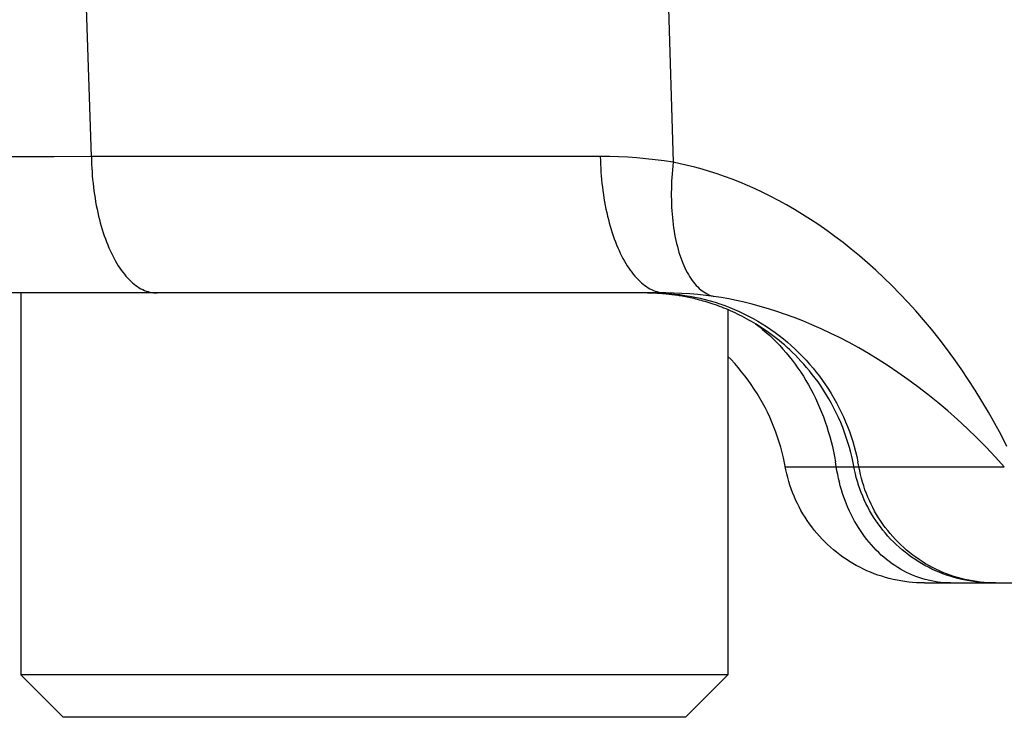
# Model space of a CAD drawing. Header units: millimetres. Extents: x 2060 to 2634, y 1467 to 1764.
# Tile 16 of 64: x 2536.593 to 2537.15, y 1570.157 to 1570.552. Entities that reach past the tile are written whole.
import ezdxf

# ---------------------------------------------------------------- set-up
doc = ezdxf.new("R2010")
doc.units = ezdxf.units.MM

msp = doc.modelspace()

# ---------------------------------------------------------------- linework, layer by layer
at = {"linetype": 'Continuous'}
for p, q in [((2536.6333, 1570.47428), (2536.62798, 1570.63707)), ((2536.95754, 1570.63707), (2536.96236, 1570.471)), ((2536.61226, 1570.47414), (2536.56442, 1570.47393)), ((2536.6333, 1570.47428), (2536.61226, 1570.47414)), ((2536.92119, 1570.47428), (2536.6333, 1570.47428)), ((2536.6333, 1570.47428), (2536.63335, 1570.47209)), ((2536.63335, 1570.47209), (2536.63343, 1570.4699)), ((2536.63343, 1570.4699), (2536.63353, 1570.46772)), ((2536.92119, 1570.47428), (2536.92124, 1570.47209)), ((2536.92636, 1570.47423), (2536.92119, 1570.47428)), ((2536.92124, 1570.47209), (2536.92132, 1570.4699)), ((2536.92132, 1570.4699), (2536.92142, 1570.46772)), ((2536.93154, 1570.47407), (2536.92636, 1570.47423)), ((2536.9367, 1570.47382), (2536.93154, 1570.47407)), ((2536.94187, 1570.47345), (2536.9367, 1570.47382)), ((2536.94702, 1570.47299), (2536.94187, 1570.47345)), ((2536.95215, 1570.47243), (2536.94702, 1570.47299)), ((2536.95727, 1570.47176), (2536.95215, 1570.47243)), ((2536.96236, 1570.471), (2536.95727, 1570.47176)), ((2536.96236, 1570.471), (2536.96214, 1570.46884)), ((2536.96644, 1570.47016), (2536.96236, 1570.471)), ((2536.97054, 1570.46922), (2536.96644, 1570.47016)), ((2536.97467, 1570.46818), (2536.97054, 1570.46922)), ((2536.63353, 1570.46772), (2536.63367, 1570.46554)), ((2536.63367, 1570.46554), (2536.63383, 1570.46338)), ((2536.92142, 1570.46772), (2536.92156, 1570.46554)), ((2536.92156, 1570.46554), (2536.92172, 1570.46338)), ((2536.96178, 1570.46452), (2536.96164, 1570.46238)), ((2536.96195, 1570.46668), (2536.96178, 1570.46452)), ((2536.96214, 1570.46884), (2536.96195, 1570.46668)), ((2536.97883, 1570.46703), (2536.97467, 1570.46818)), ((2536.98302, 1570.46578), (2536.97883, 1570.46703)), ((2536.98723, 1570.46443), (2536.98302, 1570.46578)), ((2536.99148, 1570.46296), (2536.98723, 1570.46443)), ((2536.63383, 1570.46338), (2536.63402, 1570.46122)), ((2536.63402, 1570.46122), (2536.63423, 1570.45907)), ((2536.63423, 1570.45907), (2536.63447, 1570.45694)), ((2536.92172, 1570.46338), (2536.9219, 1570.46122)), ((2536.9219, 1570.46122), (2536.92212, 1570.45907)), ((2536.92212, 1570.45907), (2536.92236, 1570.45694)), ((2536.96144, 1570.45811), (2536.96139, 1570.456)), ((2536.96153, 1570.46024), (2536.96144, 1570.45811)), ((2536.96164, 1570.46238), (2536.96153, 1570.46024)), ((2536.99575, 1570.46138), (2536.99148, 1570.46296)), ((2537.00006, 1570.45968), (2536.99575, 1570.46138)), ((2537.0044, 1570.45787), (2537.00006, 1570.45968)), ((2536.63447, 1570.45694), (2536.63474, 1570.45483)), ((2536.63474, 1570.45483), (2536.63504, 1570.45273)), ((2536.63504, 1570.45273), (2536.63536, 1570.45065)), ((2536.92236, 1570.45694), (2536.92263, 1570.45483)), ((2536.92263, 1570.45483), (2536.92293, 1570.45273)), ((2536.92293, 1570.45273), (2536.92325, 1570.45065)), ((2536.96139, 1570.456), (2536.96136, 1570.45389)), ((2536.96136, 1570.45389), (2536.96136, 1570.45181)), ((2537.00877, 1570.45593), (2537.0044, 1570.45787)), ((2537.01318, 1570.45386), (2537.00877, 1570.45593)), ((2537.01761, 1570.45167), (2537.01318, 1570.45386)), ((2536.63536, 1570.45065), (2536.63571, 1570.44859)), ((2536.63571, 1570.44859), (2536.63609, 1570.44655)), ((2536.92325, 1570.45065), (2536.9236, 1570.44859)), ((2536.9236, 1570.44859), (2536.92398, 1570.44655)), ((2536.96136, 1570.45181), (2536.9614, 1570.44973)), ((2536.9614, 1570.44973), (2536.96145, 1570.44768)), ((2536.96145, 1570.44768), (2536.96154, 1570.44565)), ((2537.02207, 1570.44934), (2537.01761, 1570.45167)), ((2537.02656, 1570.44687), (2537.02207, 1570.44934)), ((2537.03108, 1570.44426), (2537.02656, 1570.44687)), ((2536.63609, 1570.44655), (2536.63649, 1570.44453)), ((2536.63649, 1570.44453), (2536.63692, 1570.44254)), ((2536.63692, 1570.44254), (2536.63737, 1570.44057)), ((2536.92398, 1570.44655), (2536.92438, 1570.44453)), ((2536.92438, 1570.44453), (2536.92481, 1570.44254)), ((2536.92481, 1570.44254), (2536.92526, 1570.44057)), ((2536.96154, 1570.44565), (2536.96166, 1570.44363)), ((2536.96166, 1570.44363), (2536.9618, 1570.44164)), ((2536.9618, 1570.44164), (2536.96197, 1570.43968)), ((2537.03562, 1570.44152), (2537.03108, 1570.44426)), ((2537.04017, 1570.43863), (2537.03562, 1570.44152)), ((2536.63737, 1570.44057), (2536.63785, 1570.43864)), ((2536.63785, 1570.43864), (2536.63835, 1570.43673)), ((2536.63835, 1570.43673), (2536.63888, 1570.43485)), ((2536.92526, 1570.44057), (2536.92574, 1570.43864)), ((2536.92574, 1570.43864), (2536.92624, 1570.43673)), ((2536.92624, 1570.43673), (2536.92676, 1570.43485)), ((2536.96197, 1570.43968), (2536.96218, 1570.43774)), ((2536.96218, 1570.43774), (2536.9624, 1570.43582)), ((2536.9624, 1570.43582), (2536.96266, 1570.43394)), ((2537.04475, 1570.43559), (2537.04017, 1570.43863)), ((2536.63888, 1570.43485), (2536.63943, 1570.433)), ((2536.63943, 1570.433), (2536.64, 1570.43118)), ((2536.64, 1570.43118), (2536.64059, 1570.4294)), ((2536.92676, 1570.43485), (2536.92731, 1570.433)), ((2536.92731, 1570.433), (2536.92789, 1570.43118)), ((2536.92789, 1570.43118), (2536.92848, 1570.4294)), ((2536.96266, 1570.43394), (2536.96294, 1570.43208)), ((2536.96294, 1570.43208), (2536.96325, 1570.43026)), ((2536.96325, 1570.43026), (2536.96359, 1570.42846)), ((2537.04934, 1570.4324), (2537.04475, 1570.43559)), ((2537.05394, 1570.42906), (2537.04934, 1570.4324)), ((2536.64059, 1570.4294), (2536.64121, 1570.42766)), ((2536.64121, 1570.42766), (2536.64185, 1570.42595)), ((2536.64185, 1570.42595), (2536.64252, 1570.42429)), ((2536.92848, 1570.4294), (2536.9291, 1570.42766)), ((2536.9291, 1570.42766), (2536.92974, 1570.42595)), ((2536.92974, 1570.42595), (2536.9304, 1570.42429)), ((2536.96359, 1570.42846), (2536.96396, 1570.4267)), ((2536.96396, 1570.4267), (2536.96435, 1570.42498)), ((2536.96435, 1570.42498), (2536.96477, 1570.42329)), ((2537.05855, 1570.42557), (2537.05394, 1570.42906)), ((2537.06316, 1570.42192), (2537.05855, 1570.42557)), ((2536.64252, 1570.42429), (2536.6432, 1570.42266)), ((2536.6432, 1570.42266), (2536.6439, 1570.42107)), ((2536.6439, 1570.42107), (2536.64462, 1570.41952)), ((2536.64462, 1570.41952), (2536.64537, 1570.41802)), ((2536.9304, 1570.42429), (2536.93109, 1570.42266)), ((2536.93109, 1570.42266), (2536.93179, 1570.42107)), ((2536.93179, 1570.42107), (2536.93251, 1570.41952)), ((2536.93251, 1570.41952), (2536.93326, 1570.41802)), ((2536.96477, 1570.42329), (2536.96521, 1570.42165)), ((2536.96521, 1570.42165), (2536.96568, 1570.42004)), ((2536.96568, 1570.42004), (2536.96617, 1570.41847)), ((2537.06777, 1570.41811), (2537.06316, 1570.42192)), ((2536.64537, 1570.41802), (2536.64613, 1570.41656)), ((2536.64613, 1570.41656), (2536.64691, 1570.41515)), ((2536.64691, 1570.41515), (2536.64771, 1570.41379)), ((2536.64771, 1570.41379), (2536.64852, 1570.41247)), ((2536.93326, 1570.41802), (2536.93402, 1570.41656)), ((2536.93402, 1570.41656), (2536.9348, 1570.41515)), ((2536.9348, 1570.41515), (2536.93559, 1570.41379)), ((2536.93559, 1570.41379), (2536.93641, 1570.41247)), ((2536.96617, 1570.41847), (2536.96669, 1570.41694)), ((2536.96669, 1570.41694), (2536.96724, 1570.41545)), ((2536.96724, 1570.41545), (2536.96781, 1570.41401)), ((2536.96781, 1570.41401), (2536.9684, 1570.41261)), ((2537.07238, 1570.41414), (2537.06777, 1570.41811)), ((2537.07698, 1570.41001), (2537.07238, 1570.41414)), ((2536.64852, 1570.41247), (2536.64935, 1570.4112)), ((2536.64935, 1570.4112), (2536.6502, 1570.40998)), ((2536.6502, 1570.40998), (2536.65106, 1570.40881)), ((2536.65106, 1570.40881), (2536.65194, 1570.40769)), ((2536.93641, 1570.41247), (2536.93724, 1570.4112)), ((2536.93724, 1570.4112), (2536.93809, 1570.40998)), ((2536.93809, 1570.40998), (2536.93895, 1570.40881)), ((2536.93895, 1570.40881), (2536.93983, 1570.40769)), ((2536.9684, 1570.41261), (2536.96901, 1570.41126)), ((2536.96901, 1570.41126), (2536.96965, 1570.40995)), ((2536.96965, 1570.40995), (2536.97031, 1570.4087)), ((2536.97031, 1570.4087), (2536.97099, 1570.40749)), ((2537.08157, 1570.40572), (2537.07698, 1570.41001)), ((2536.65194, 1570.40769), (2536.65283, 1570.40662)), ((2536.65283, 1570.40662), (2536.65373, 1570.40561)), ((2536.65373, 1570.40561), (2536.65465, 1570.40465)), ((2536.65465, 1570.40465), (2536.65558, 1570.40375)), ((2536.65558, 1570.40375), (2536.65652, 1570.4029)), ((2536.65652, 1570.4029), (2536.65747, 1570.4021)), ((2536.93983, 1570.40769), (2536.94072, 1570.40662)), ((2536.94072, 1570.40662), (2536.94162, 1570.40561)), ((2536.94162, 1570.40561), (2536.94254, 1570.40465)), ((2536.94254, 1570.40465), (2536.94346, 1570.40375)), ((2536.94346, 1570.40375), (2536.9444, 1570.4029)), ((2536.9444, 1570.4029), (2536.94535, 1570.4021)), ((2536.97099, 1570.40749), (2536.9717, 1570.40633)), ((2536.9717, 1570.40633), (2536.97242, 1570.40522)), ((2536.97242, 1570.40522), (2536.97316, 1570.40416)), ((2536.97316, 1570.40416), (2536.97393, 1570.40316)), ((2536.97393, 1570.40316), (2536.97471, 1570.4022)), ((2537.08614, 1570.40126), (2537.08157, 1570.40572)), ((2536.95832, 1570.39707), (2536.56323, 1570.39707)), ((2536.5934, 1570.39707), (2536.5934, 1570.18107)), ((2536.65747, 1570.4021), (2536.65842, 1570.40136)), ((2536.65842, 1570.40136), (2536.65939, 1570.40068)), ((2536.65939, 1570.40068), (2536.66037, 1570.40006)), ((2536.66037, 1570.40006), (2536.66136, 1570.3995)), ((2536.66136, 1570.3995), (2536.66235, 1570.39899)), ((2536.66235, 1570.39899), (2536.66334, 1570.39854)), ((2536.66334, 1570.39854), (2536.66435, 1570.39815)), ((2536.66435, 1570.39815), (2536.66535, 1570.39782)), ((2536.66535, 1570.39782), (2536.66637, 1570.39755)), ((2536.66637, 1570.39755), (2536.66738, 1570.39734)), ((2536.66738, 1570.39734), (2536.6684, 1570.39719)), ((2536.6684, 1570.39719), (2536.66941, 1570.3971)), ((2536.66941, 1570.3971), (2536.67043, 1570.39707)), ((2536.94535, 1570.4021), (2536.94631, 1570.40136)), ((2536.94631, 1570.40136), (2536.94728, 1570.40068)), ((2536.94728, 1570.40068), (2536.94826, 1570.40006)), ((2536.95077, 1570.397), (2536.94792, 1570.39706)), ((2536.94826, 1570.40006), (2536.94924, 1570.3995)), ((2536.94924, 1570.3995), (2536.95023, 1570.39899)), ((2536.95023, 1570.39899), (2536.95123, 1570.39854)), ((2536.95192, 1570.39695), (2536.95077, 1570.397)), ((2536.95123, 1570.39854), (2536.95224, 1570.39815)), ((2536.95149, 1570.39707), (2536.95442, 1570.39703)), ((2536.95292, 1570.3969), (2536.95192, 1570.39695)), ((2536.95224, 1570.39815), (2536.95324, 1570.39782)), ((2536.95349, 1570.39687), (2536.95292, 1570.3969)), ((2536.95324, 1570.39782), (2536.95425, 1570.39755)), ((2536.95407, 1570.39684), (2536.95349, 1570.39687)), ((2536.95468, 1570.3968), (2536.95407, 1570.39684)), ((2536.95425, 1570.39755), (2536.95527, 1570.39734)), ((2536.95442, 1570.39703), (2536.95734, 1570.39692)), ((2536.9553, 1570.39676), (2536.95468, 1570.3968)), ((2536.95527, 1570.39734), (2536.95628, 1570.39719)), ((2536.95595, 1570.39671), (2536.9553, 1570.39676)), ((2536.95661, 1570.39665), (2536.95595, 1570.39671)), ((2536.95628, 1570.39719), (2536.9573, 1570.3971)), ((2536.95729, 1570.39659), (2536.95661, 1570.39665)), ((2536.9573, 1570.3971), (2536.95832, 1570.39707)), ((2536.95734, 1570.39692), (2536.96027, 1570.39674)), ((2536.96284, 1570.39702), (2536.95832, 1570.39707)), ((2536.96027, 1570.39674), (2536.96318, 1570.39648)), ((2536.96736, 1570.39685), (2536.96284, 1570.39702)), ((2536.97188, 1570.39658), (2536.96736, 1570.39685)), ((2536.97471, 1570.4022), (2536.97551, 1570.4013)), ((2536.97551, 1570.4013), (2536.97633, 1570.40046)), ((2536.97633, 1570.40046), (2536.97717, 1570.39967)), ((2536.97717, 1570.39967), (2536.97802, 1570.39893)), ((2536.97802, 1570.39893), (2536.97889, 1570.39825)), ((2536.97889, 1570.39825), (2536.97978, 1570.39763)), ((2536.97978, 1570.39763), (2536.98067, 1570.39707)), ((2536.98067, 1570.39707), (2536.98159, 1570.39656)), ((2537.09069, 1570.39664), (2537.08614, 1570.40126)), ((2537.0952, 1570.39186), (2537.09069, 1570.39664)), ((2536.95799, 1570.39653), (2536.95729, 1570.39659)), ((2536.9587, 1570.39646), (2536.95799, 1570.39653)), ((2536.95943, 1570.39639), (2536.9587, 1570.39646)), ((2536.96017, 1570.3963), (2536.95943, 1570.39639)), ((2536.96094, 1570.39621), (2536.96017, 1570.3963)), ((2536.96171, 1570.39612), (2536.96094, 1570.39621)), ((2536.96251, 1570.39601), (2536.96171, 1570.39612)), ((2536.96332, 1570.3959), (2536.96251, 1570.39601)), ((2536.96318, 1570.39648), (2536.96609, 1570.39615)), ((2536.96414, 1570.39579), (2536.96332, 1570.3959)), ((2536.96498, 1570.39566), (2536.96414, 1570.39579)), ((2536.96583, 1570.39552), (2536.96498, 1570.39566)), ((2536.9667, 1570.39538), (2536.96583, 1570.39552)), ((2536.96609, 1570.39615), (2536.96899, 1570.39574)), ((2536.96759, 1570.39523), (2536.9667, 1570.39538)), ((2536.96849, 1570.39506), (2536.96759, 1570.39523)), ((2536.9694, 1570.39489), (2536.96849, 1570.39506)), ((2536.96899, 1570.39574), (2536.97188, 1570.39526)), ((2536.97033, 1570.39471), (2536.9694, 1570.39489)), ((2536.97128, 1570.39451), (2536.97033, 1570.39471)), ((2536.97224, 1570.39431), (2536.97128, 1570.39451)), ((2536.9764, 1570.39619), (2536.97188, 1570.39658)), ((2536.97188, 1570.39526), (2536.97475, 1570.39471)), ((2536.97322, 1570.39409), (2536.97224, 1570.39431)), ((2536.97421, 1570.39386), (2536.97322, 1570.39409)), ((2536.97522, 1570.39362), (2536.97421, 1570.39386)), ((2536.97475, 1570.39471), (2536.97761, 1570.39409)), ((2536.97625, 1570.39336), (2536.97522, 1570.39362)), ((2536.9773, 1570.39309), (2536.97625, 1570.39336)), ((2536.98089, 1570.3957), (2536.9764, 1570.39619)), ((2536.97836, 1570.3928), (2536.9773, 1570.39309)), ((2536.97761, 1570.39409), (2536.98046, 1570.39339)), ((2536.97945, 1570.3925), (2536.97836, 1570.3928)), ((2536.98055, 1570.39218), (2536.97945, 1570.3925)), ((2536.98046, 1570.39339), (2536.98329, 1570.39263)), ((2536.98166, 1570.39185), (2536.98055, 1570.39218)), ((2536.98537, 1570.3951), (2536.98089, 1570.3957)), ((2536.98159, 1570.39656), (2536.98252, 1570.39611)), ((2536.9828, 1570.39149), (2536.98166, 1570.39185)), ((2536.98252, 1570.39611), (2536.98346, 1570.39571)), ((2536.98395, 1570.39112), (2536.9828, 1570.39149)), ((2536.98329, 1570.39263), (2536.9861, 1570.39179)), ((2536.98346, 1570.39571), (2536.98441, 1570.39538)), ((2536.98511, 1570.39074), (2536.98395, 1570.39112)), ((2536.98441, 1570.39538), (2536.98537, 1570.3951)), ((2536.98957, 1570.39444), (2536.98537, 1570.3951)), ((2536.9861, 1570.39179), (2536.98888, 1570.39088)), ((2536.99385, 1570.39368), (2536.98957, 1570.39444)), ((2536.9982, 1570.3928), (2536.99385, 1570.39368)), ((2537.00263, 1570.39181), (2536.9982, 1570.3928)), ((2537.00713, 1570.3907), (2537.00263, 1570.39181)), ((2537.09968, 1570.38692), (2537.0952, 1570.39186)), ((2536.98629, 1570.39033), (2536.98511, 1570.39074)), ((2536.98748, 1570.38991), (2536.98629, 1570.39033)), ((2536.98869, 1570.38946), (2536.98748, 1570.38991)), ((2536.9899, 1570.389), (2536.98869, 1570.38946)), ((2536.98888, 1570.39088), (2536.99165, 1570.3899)), ((2536.99113, 1570.38852), (2536.9899, 1570.389)), ((2536.99237, 1570.38802), (2536.99113, 1570.38852)), ((2536.99165, 1570.3899), (2536.99438, 1570.38885)), ((2536.99362, 1570.38749), (2536.99237, 1570.38802)), ((2536.9934, 1570.38758), (2536.9934, 1570.18107)), ((2536.99488, 1570.38695), (2536.99362, 1570.38749)), ((2536.99438, 1570.38885), (2536.9971, 1570.38773)), ((2536.99615, 1570.38638), (2536.99488, 1570.38695)), ((2536.99743, 1570.38579), (2536.99615, 1570.38638)), ((2536.9971, 1570.38773), (2536.99978, 1570.38655)), ((2536.99872, 1570.38518), (2536.99743, 1570.38579)), ((2536.99978, 1570.38655), (2537.00244, 1570.38529)), ((2537.01171, 1570.38947), (2537.00713, 1570.3907)), ((2537.01637, 1570.3881), (2537.01171, 1570.38947)), ((2537.02111, 1570.3866), (2537.01637, 1570.3881)), ((2537.02594, 1570.38496), (2537.02111, 1570.3866)), ((2537.10411, 1570.38183), (2537.09968, 1570.38692)), ((2537.00002, 1570.38455), (2536.99872, 1570.38518)), ((2537.00133, 1570.38389), (2537.00002, 1570.38455)), ((2537.00264, 1570.3832), (2537.00133, 1570.38389)), ((2537.00244, 1570.38529), (2537.00506, 1570.38398)), ((2537.00397, 1570.38249), (2537.00264, 1570.3832)), ((2537.0053, 1570.38176), (2537.00397, 1570.38249)), ((2537.00506, 1570.38398), (2537.00765, 1570.38259)), ((2537.00665, 1570.38099), (2537.0053, 1570.38176)), ((2537.008, 1570.3802), (2537.00665, 1570.38099)), ((2537.00765, 1570.38259), (2537.01021, 1570.38114)), ((2537.00937, 1570.37937), (2537.008, 1570.3802)), ((2537.01021, 1570.38114), (2537.01273, 1570.37962)), ((2537.03085, 1570.38317), (2537.02594, 1570.38496)), ((2537.03584, 1570.38123), (2537.03085, 1570.38317)), ((2537.04091, 1570.37913), (2537.03584, 1570.38123)), ((2537.10849, 1570.37658), (2537.10411, 1570.38183)), ((2537.0087, 1570.37977), (2537.00891, 1570.37962)), ((2537.00891, 1570.37962), (2537.01099, 1570.37805)), ((2537.01075, 1570.37851), (2537.00937, 1570.37937)), ((2537.01214, 1570.37762), (2537.01075, 1570.37851)), ((2537.01099, 1570.37805), (2537.01303, 1570.37641)), ((2537.01355, 1570.37669), (2537.01214, 1570.37762)), ((2537.01273, 1570.37962), (2537.01521, 1570.37805)), ((2537.01303, 1570.37641), (2537.01504, 1570.3747)), ((2537.01497, 1570.37572), (2537.01355, 1570.37669)), ((2537.01641, 1570.3747), (2537.01497, 1570.37572)), ((2537.01504, 1570.3747), (2537.01701, 1570.37294)), ((2537.01521, 1570.37805), (2537.01765, 1570.37641)), ((2537.01787, 1570.37365), (2537.01641, 1570.3747)), ((2537.01765, 1570.37641), (2537.02005, 1570.3747)), ((2537.02005, 1570.3747), (2537.02241, 1570.37294)), ((2537.04606, 1570.37686), (2537.04091, 1570.37913)), ((2537.05128, 1570.37442), (2537.04606, 1570.37686)), ((2537.05658, 1570.3718), (2537.05128, 1570.37442)), ((2537.11282, 1570.37118), (2537.10849, 1570.37658)), ((2537.01701, 1570.37294), (2537.01895, 1570.37112)), ((2537.01933, 1570.37255), (2537.01787, 1570.37365)), ((2537.01895, 1570.37112), (2537.02085, 1570.36924)), ((2537.02081, 1570.3714), (2537.01933, 1570.37255)), ((2537.02231, 1570.37021), (2537.02081, 1570.3714)), ((2537.02085, 1570.36924), (2537.02271, 1570.36731)), ((2537.02382, 1570.36897), (2537.02231, 1570.37021)), ((2537.02241, 1570.37294), (2537.02473, 1570.37112)), ((2537.02534, 1570.36767), (2537.02382, 1570.36897)), ((2537.02473, 1570.37112), (2537.027, 1570.36924)), ((2537.027, 1570.36924), (2537.02922, 1570.36731)), ((2537.06195, 1570.36901), (2537.05658, 1570.3718)), ((2537.06737, 1570.36603), (2537.06195, 1570.36901)), ((2537.11707, 1570.36563), (2537.11282, 1570.37118)), ((2537.02271, 1570.36731), (2537.02453, 1570.36532)), ((2537.02453, 1570.36532), (2537.02631, 1570.36327)), ((2537.02687, 1570.36631), (2537.02534, 1570.36767)), ((2537.02631, 1570.36327), (2537.02804, 1570.36118)), ((2537.02841, 1570.3649), (2537.02687, 1570.36631)), ((2537.02997, 1570.36343), (2537.02841, 1570.3649)), ((2537.02922, 1570.36731), (2537.0314, 1570.36532)), ((2537.03154, 1570.36189), (2537.02997, 1570.36343)), ((2537.0314, 1570.36532), (2537.03353, 1570.36327)), ((2537.03353, 1570.36327), (2537.0356, 1570.36118)), ((2537.07286, 1570.36285), (2537.06737, 1570.36603)), ((2537.12126, 1570.35994), (2537.11707, 1570.36563)), ((2536.99517, 1570.35937), (2536.9934, 1570.3612)), ((2536.99722, 1570.35714), (2536.99517, 1570.35937)), ((2537.02804, 1570.36118), (2537.02974, 1570.35903)), ((2537.02974, 1570.35903), (2537.03139, 1570.35683)), ((2537.03311, 1570.36028), (2537.03154, 1570.36189)), ((2537.0347, 1570.35859), (2537.03311, 1570.36028)), ((2537.0363, 1570.35684), (2537.0347, 1570.35859)), ((2537.0356, 1570.36118), (2537.03763, 1570.35903)), ((2537.03763, 1570.35903), (2537.0396, 1570.35683)), ((2537.07839, 1570.35949), (2537.07286, 1570.36285)), ((2537.08396, 1570.35593), (2537.07839, 1570.35949)), ((2537.12536, 1570.35412), (2537.12126, 1570.35994)), ((2536.99921, 1570.35486), (2536.99722, 1570.35714)), ((2537.00115, 1570.35253), (2536.99921, 1570.35486)), ((2537.00302, 1570.35015), (2537.00115, 1570.35253)), ((2537.03139, 1570.35683), (2537.03299, 1570.35458)), ((2537.03299, 1570.35458), (2537.03455, 1570.35228)), ((2537.03455, 1570.35228), (2537.03606, 1570.34993)), ((2537.0379, 1570.355), (2537.0363, 1570.35684)), ((2537.03951, 1570.35307), (2537.0379, 1570.355)), ((2537.04112, 1570.35106), (2537.03951, 1570.35307)), ((2537.0396, 1570.35683), (2537.04152, 1570.35458)), ((2537.04152, 1570.35458), (2537.04338, 1570.35228)), ((2537.04338, 1570.35228), (2537.04519, 1570.34993)), ((2537.08957, 1570.35217), (2537.08396, 1570.35593)), ((2537.0952, 1570.34821), (2537.08957, 1570.35217)), ((2537.12937, 1570.34817), (2537.12536, 1570.35412)), ((2537.00484, 1570.34772), (2537.00302, 1570.35015)), ((2537.00659, 1570.34525), (2537.00484, 1570.34772)), ((2537.03606, 1570.34993), (2537.03752, 1570.34755)), ((2537.03752, 1570.34755), (2537.03893, 1570.34511)), ((2537.04273, 1570.34895), (2537.04112, 1570.35106)), ((2537.04434, 1570.34676), (2537.04273, 1570.34895)), ((2537.04592, 1570.34448), (2537.04434, 1570.34676)), ((2537.04519, 1570.34993), (2537.04694, 1570.34755)), ((2537.04694, 1570.34755), (2537.04862, 1570.34511)), ((2537.10084, 1570.34406), (2537.0952, 1570.34821)), ((2537.13329, 1570.3421), (2537.12937, 1570.34817)), ((2537.00828, 1570.34273), (2537.00659, 1570.34525)), ((2537.00991, 1570.34018), (2537.00828, 1570.34273)), ((2537.03893, 1570.34511), (2537.0403, 1570.34264)), ((2537.0403, 1570.34264), (2537.04161, 1570.34013)), ((2537.04748, 1570.34212), (2537.04592, 1570.34448)), ((2537.04901, 1570.33969), (2537.04748, 1570.34212)), ((2537.04862, 1570.34511), (2537.05025, 1570.34264)), ((2537.05025, 1570.34264), (2537.05182, 1570.34013)), ((2537.10648, 1570.3397), (2537.10084, 1570.34406)), ((2537.13711, 1570.33591), (2537.13329, 1570.3421)), ((2537.01147, 1570.33758), (2537.00991, 1570.34018)), ((2537.01296, 1570.33495), (2537.01147, 1570.33758)), ((2537.04161, 1570.34013), (2537.04287, 1570.33757)), ((2537.04287, 1570.33757), (2537.04408, 1570.33498)), ((2537.05051, 1570.33718), (2537.04901, 1570.33969)), ((2537.05195, 1570.33461), (2537.05051, 1570.33718)), ((2537.05182, 1570.34013), (2537.05333, 1570.33757)), ((2537.05333, 1570.33757), (2537.05477, 1570.33498)), ((2537.11211, 1570.33515), (2537.10648, 1570.3397)), ((2537.14081, 1570.32962), (2537.13711, 1570.33591)), ((2537.01439, 1570.33227), (2537.01296, 1570.33495)), ((2537.01575, 1570.32957), (2537.01439, 1570.33227)), ((2537.04408, 1570.33498), (2537.04523, 1570.33236)), ((2537.04523, 1570.33236), (2537.04633, 1570.3297)), ((2537.05335, 1570.33198), (2537.05195, 1570.33461)), ((2537.05468, 1570.3293), (2537.05335, 1570.33198)), ((2537.05477, 1570.33498), (2537.05615, 1570.33236)), ((2537.05615, 1570.33236), (2537.05747, 1570.3297)), ((2537.11772, 1570.33042), (2537.11211, 1570.33515)), ((2537.12327, 1570.3255), (2537.11772, 1570.33042)), ((2537.01704, 1570.32683), (2537.01575, 1570.32957)), ((2537.01826, 1570.32405), (2537.01704, 1570.32683)), ((2537.04633, 1570.3297), (2537.04738, 1570.327)), ((2537.04738, 1570.327), (2537.04837, 1570.32428)), ((2537.04837, 1570.32428), (2537.0493, 1570.32153)), ((2537.05596, 1570.32657), (2537.05468, 1570.3293)), ((2537.05717, 1570.32382), (2537.05596, 1570.32657)), ((2537.05747, 1570.3297), (2537.05872, 1570.327)), ((2537.05872, 1570.327), (2537.0599, 1570.32428)), ((2537.0599, 1570.32428), (2537.06102, 1570.32153)), ((2537.12876, 1570.32042), (2537.12327, 1570.3255)), ((2537.14441, 1570.32323), (2537.14081, 1570.32962)), ((2537.01941, 1570.32125), (2537.01826, 1570.32405)), ((2537.02049, 1570.31842), (2537.01941, 1570.32125)), ((2537.0493, 1570.32153), (2537.05018, 1570.31875)), ((2537.05018, 1570.31875), (2537.051, 1570.31594)), ((2537.0583, 1570.32103), (2537.05717, 1570.32382)), ((2537.05937, 1570.31823), (2537.0583, 1570.32103)), ((2537.06102, 1570.32153), (2537.06207, 1570.31875)), ((2537.06207, 1570.31875), (2537.06306, 1570.31594)), ((2537.13417, 1570.31519), (2537.12876, 1570.32042)), ((2537.14788, 1570.31676), (2537.14441, 1570.32323)), ((2537.0215, 1570.31556), (2537.02049, 1570.31842)), ((2537.02244, 1570.31268), (2537.0215, 1570.31556)), ((2537.051, 1570.31594), (2537.05177, 1570.31311)), ((2537.05177, 1570.31311), (2537.05247, 1570.31026)), ((2537.06036, 1570.31541), (2537.05937, 1570.31823)), ((2537.06128, 1570.31256), (2537.06036, 1570.31541)), ((2537.06306, 1570.31594), (2537.06397, 1570.31311)), ((2537.06397, 1570.31311), (2537.06481, 1570.31026)), ((2537.13948, 1570.30981), (2537.13417, 1570.31519)), ((2537.15122, 1570.3102), (2537.14788, 1570.31676)), ((2537.0233, 1570.30978), (2537.02244, 1570.31268)), ((2537.02409, 1570.30685), (2537.0233, 1570.30978)), ((2537.05247, 1570.31026), (2537.05312, 1570.30739)), ((2537.06212, 1570.3097), (2537.06128, 1570.31256)), ((2537.0629, 1570.30682), (2537.06212, 1570.3097)), ((2537.06481, 1570.31026), (2537.06559, 1570.30739)), ((2537.14466, 1570.3043), (2537.13948, 1570.30981)), ((2537.0248, 1570.30391), (2537.02409, 1570.30685)), ((2537.02544, 1570.30095), (2537.0248, 1570.30391)), ((2537.05312, 1570.30739), (2537.05371, 1570.3045)), ((2537.05371, 1570.3045), (2537.05424, 1570.30159)), ((2537.0636, 1570.30392), (2537.0629, 1570.30682)), ((2537.06424, 1570.30099), (2537.0636, 1570.30392)), ((2537.06559, 1570.30739), (2537.06629, 1570.3045)), ((2537.06629, 1570.3045), (2537.06693, 1570.30159)), ((2537.14972, 1570.29867), (2537.14466, 1570.3043)), ((2537.0262, 1570.29704), (2537.02544, 1570.30095)), ((2537.02588, 1570.29867), (2537.14972, 1570.29867)), ((2537.02668, 1570.29485), (2537.0262, 1570.29704)), ((2537.05506, 1570.29649), (2537.05424, 1570.30159)), ((2537.05547, 1570.29432), (2537.05506, 1570.29649)), ((2537.065, 1570.29704), (2537.06424, 1570.30099)), ((2537.06548, 1570.29485), (2537.065, 1570.29704)), ((2537.06791, 1570.29649), (2537.06693, 1570.30159)), ((2537.06839, 1570.29432), (2537.06791, 1570.29649)), ((2537.02722, 1570.29268), (2537.02668, 1570.29485)), ((2537.02781, 1570.29053), (2537.02722, 1570.29268)), ((2537.05592, 1570.29217), (2537.05547, 1570.29432)), ((2537.05642, 1570.29003), (2537.05592, 1570.29217)), ((2537.06602, 1570.29268), (2537.06548, 1570.29485)), ((2537.06662, 1570.29053), (2537.06602, 1570.29268)), ((2537.06894, 1570.29217), (2537.06839, 1570.29432)), ((2537.06954, 1570.29003), (2537.06894, 1570.29217)), ((2537.02847, 1570.2884), (2537.02781, 1570.29053)), ((2537.02919, 1570.28628), (2537.02847, 1570.2884)), ((2537.02997, 1570.28418), (2537.02919, 1570.28628)), ((2537.05697, 1570.28791), (2537.05642, 1570.29003)), ((2537.05757, 1570.28581), (2537.05697, 1570.28791)), ((2537.05822, 1570.28373), (2537.05757, 1570.28581)), ((2537.06728, 1570.2884), (2537.06662, 1570.29053)), ((2537.068, 1570.28628), (2537.06728, 1570.2884)), ((2537.06878, 1570.28418), (2537.068, 1570.28628)), ((2537.07019, 1570.28791), (2537.06954, 1570.29003)), ((2537.07091, 1570.28581), (2537.07019, 1570.28791)), ((2537.07168, 1570.28373), (2537.07091, 1570.28581)), ((2537.03081, 1570.28211), (2537.02997, 1570.28418)), ((2537.0317, 1570.28006), (2537.03081, 1570.28211)), ((2537.03265, 1570.27804), (2537.0317, 1570.28006)), ((2537.05891, 1570.28167), (2537.05822, 1570.28373)), ((2537.05965, 1570.27964), (2537.05891, 1570.28167)), ((2537.06961, 1570.28211), (2537.06878, 1570.28418)), ((2537.07051, 1570.28006), (2537.06961, 1570.28211)), ((2537.07146, 1570.27804), (2537.07051, 1570.28006)), ((2537.07251, 1570.28167), (2537.07168, 1570.28373)), ((2537.0734, 1570.27964), (2537.07251, 1570.28167)), ((2537.03366, 1570.27604), (2537.03265, 1570.27804)), ((2537.03472, 1570.27408), (2537.03366, 1570.27604)), ((2537.06044, 1570.27763), (2537.05965, 1570.27964)), ((2537.06127, 1570.27565), (2537.06044, 1570.27763)), ((2537.06215, 1570.2737), (2537.06127, 1570.27565)), ((2537.07246, 1570.27604), (2537.07146, 1570.27804)), ((2537.07353, 1570.27408), (2537.07246, 1570.27604)), ((2537.07434, 1570.27763), (2537.0734, 1570.27964)), ((2537.07533, 1570.27565), (2537.07434, 1570.27763)), ((2537.07638, 1570.2737), (2537.07533, 1570.27565)), ((2537.03584, 1570.27214), (2537.03472, 1570.27408)), ((2537.03701, 1570.27024), (2537.03584, 1570.27214)), ((2537.03823, 1570.26837), (2537.03701, 1570.27024)), ((2537.06307, 1570.27178), (2537.06215, 1570.2737)), ((2537.06403, 1570.26989), (2537.06307, 1570.27178)), ((2537.06504, 1570.26804), (2537.06403, 1570.26989)), ((2537.07464, 1570.27214), (2537.07353, 1570.27408)), ((2537.07581, 1570.27024), (2537.07464, 1570.27214)), ((2537.07704, 1570.26837), (2537.07581, 1570.27024)), ((2537.07748, 1570.27178), (2537.07638, 1570.2737)), ((2537.07864, 1570.26989), (2537.07748, 1570.27178)), ((2537.07984, 1570.26804), (2537.07864, 1570.26989)), ((2537.0395, 1570.26653), (2537.03823, 1570.26837)), ((2537.04083, 1570.26473), (2537.0395, 1570.26653)), ((2537.04221, 1570.26297), (2537.04083, 1570.26473)), ((2537.04363, 1570.26125), (2537.04221, 1570.26297)), ((2537.06609, 1570.26622), (2537.06504, 1570.26804)), ((2537.06718, 1570.26443), (2537.06609, 1570.26622)), ((2537.06831, 1570.26269), (2537.06718, 1570.26443)), ((2537.07831, 1570.26653), (2537.07704, 1570.26837)), ((2537.07964, 1570.26473), (2537.07831, 1570.26653)), ((2537.08101, 1570.26297), (2537.07964, 1570.26473)), ((2537.0811, 1570.26622), (2537.07984, 1570.26804)), ((2537.08244, 1570.26125), (2537.08101, 1570.26297)), ((2537.0824, 1570.26443), (2537.0811, 1570.26622)), ((2537.08376, 1570.26269), (2537.0824, 1570.26443)), ((2537.0451, 1570.25956), (2537.04363, 1570.26125)), ((2537.04662, 1570.25792), (2537.0451, 1570.25956)), ((2537.04818, 1570.25633), (2537.04662, 1570.25792)), ((2537.06948, 1570.26098), (2537.06831, 1570.26269)), ((2537.07069, 1570.25931), (2537.06948, 1570.26098)), ((2537.07194, 1570.25768), (2537.07069, 1570.25931)), ((2537.07322, 1570.2561), (2537.07194, 1570.25768)), ((2537.08391, 1570.25956), (2537.08244, 1570.26125)), ((2537.08515, 1570.26098), (2537.08376, 1570.26269)), ((2537.08543, 1570.25792), (2537.08391, 1570.25956)), ((2537.0866, 1570.25931), (2537.08515, 1570.26098)), ((2537.08699, 1570.25633), (2537.08543, 1570.25792)), ((2537.08809, 1570.25768), (2537.0866, 1570.25931)), ((2537.08963, 1570.2561), (2537.08809, 1570.25768)), ((2537.04979, 1570.25477), (2537.04818, 1570.25633)), ((2537.05144, 1570.25327), (2537.04979, 1570.25477)), ((2537.05313, 1570.2518), (2537.05144, 1570.25327)), ((2537.07454, 1570.25456), (2537.07322, 1570.2561)), ((2537.0759, 1570.25307), (2537.07454, 1570.25456)), ((2537.07728, 1570.25162), (2537.0759, 1570.25307)), ((2537.0886, 1570.25477), (2537.08699, 1570.25633)), ((2537.09025, 1570.25327), (2537.0886, 1570.25477)), ((2537.0912, 1570.25456), (2537.08963, 1570.2561)), ((2537.09194, 1570.2518), (2537.09025, 1570.25327)), ((2537.09282, 1570.25307), (2537.0912, 1570.25456)), ((2537.09448, 1570.25162), (2537.09282, 1570.25307)), ((2537.05486, 1570.25039), (2537.05313, 1570.2518)), ((2537.05663, 1570.24903), (2537.05486, 1570.25039)), ((2537.05844, 1570.24771), (2537.05663, 1570.24903)), ((2537.06028, 1570.24645), (2537.05844, 1570.24771)), ((2537.06216, 1570.24524), (2537.06028, 1570.24645)), ((2537.0787, 1570.25022), (2537.07728, 1570.25162)), ((2537.08015, 1570.24887), (2537.0787, 1570.25022)), ((2537.08164, 1570.24757), (2537.08015, 1570.24887)), ((2537.08315, 1570.24632), (2537.08164, 1570.24757)), ((2537.08469, 1570.24512), (2537.08315, 1570.24632)), ((2537.09367, 1570.25039), (2537.09194, 1570.2518)), ((2537.09544, 1570.24903), (2537.09367, 1570.25039)), ((2537.09618, 1570.25022), (2537.09448, 1570.25162)), ((2537.09725, 1570.24771), (2537.09544, 1570.24903)), ((2537.09791, 1570.24887), (2537.09618, 1570.25022)), ((2537.09909, 1570.24645), (2537.09725, 1570.24771)), ((2537.09969, 1570.24757), (2537.09791, 1570.24887)), ((2537.10097, 1570.24524), (2537.09909, 1570.24645)), ((2537.10149, 1570.24632), (2537.09969, 1570.24757)), ((2537.10333, 1570.24512), (2537.10149, 1570.24632)), ((2537.06407, 1570.24408), (2537.06216, 1570.24524)), ((2537.06602, 1570.24298), (2537.06407, 1570.24408)), ((2537.06799, 1570.24193), (2537.06602, 1570.24298)), ((2537.06999, 1570.24093), (2537.06799, 1570.24193)), ((2537.07202, 1570.23999), (2537.06999, 1570.24093)), ((2537.08625, 1570.24397), (2537.08469, 1570.24512)), ((2537.08784, 1570.24288), (2537.08625, 1570.24397)), ((2537.08946, 1570.24184), (2537.08784, 1570.24288)), ((2537.0911, 1570.24085), (2537.08946, 1570.24184)), ((2537.09276, 1570.23992), (2537.0911, 1570.24085)), ((2537.10288, 1570.24408), (2537.10097, 1570.24524)), ((2537.10482, 1570.24298), (2537.10288, 1570.24408)), ((2537.1052, 1570.24397), (2537.10333, 1570.24512)), ((2537.1068, 1570.24193), (2537.10482, 1570.24298)), ((2537.10711, 1570.24288), (2537.1052, 1570.24397)), ((2537.1088, 1570.24093), (2537.1068, 1570.24193)), ((2537.10904, 1570.24184), (2537.10711, 1570.24288)), ((2537.11083, 1570.23999), (2537.1088, 1570.24093)), ((2537.111, 1570.24085), (2537.10904, 1570.24184)), ((2537.11298, 1570.23992), (2537.111, 1570.24085)), ((2537.07408, 1570.23911), (2537.07202, 1570.23999)), ((2537.07615, 1570.23829), (2537.07408, 1570.23911)), ((2537.07825, 1570.23753), (2537.07615, 1570.23829)), ((2537.08037, 1570.23682), (2537.07825, 1570.23753)), ((2537.08251, 1570.23617), (2537.08037, 1570.23682)), ((2537.08467, 1570.23559), (2537.08251, 1570.23617)), ((2537.08684, 1570.23506), (2537.08467, 1570.23559)), ((2537.09444, 1570.23905), (2537.09276, 1570.23992)), ((2537.09614, 1570.23824), (2537.09444, 1570.23905)), ((2537.09786, 1570.23748), (2537.09614, 1570.23824)), ((2537.09959, 1570.23678), (2537.09786, 1570.23748)), ((2537.10134, 1570.23614), (2537.09959, 1570.23678)), ((2537.1031, 1570.23556), (2537.10134, 1570.23614)), ((2537.10488, 1570.23504), (2537.1031, 1570.23556)), ((2537.11288, 1570.23911), (2537.11083, 1570.23999)), ((2537.11496, 1570.23829), (2537.11288, 1570.23911)), ((2537.11499, 1570.23905), (2537.11298, 1570.23992)), ((2537.11706, 1570.23752), (2537.11496, 1570.23829)), ((2537.11703, 1570.23824), (2537.11499, 1570.23905)), ((2537.11908, 1570.23748), (2537.11703, 1570.23824)), ((2537.11918, 1570.23682), (2537.11706, 1570.23752)), ((2537.12115, 1570.23678), (2537.11908, 1570.23748)), ((2537.12132, 1570.23617), (2537.11918, 1570.23682)), ((2537.12325, 1570.23614), (2537.12115, 1570.23678)), ((2537.12348, 1570.23559), (2537.12132, 1570.23617)), ((2537.12536, 1570.23556), (2537.12325, 1570.23614)), ((2537.12565, 1570.23506), (2537.12348, 1570.23559)), ((2537.12748, 1570.23504), (2537.12536, 1570.23556)), ((2537.08903, 1570.2346), (2537.08684, 1570.23506)), ((2537.09123, 1570.23419), (2537.08903, 1570.2346)), ((2537.09344, 1570.23385), (2537.09123, 1570.23419)), ((2537.09565, 1570.23357), (2537.09344, 1570.23385)), ((2537.09788, 1570.23335), (2537.09565, 1570.23357)), ((2537.10011, 1570.2332), (2537.09788, 1570.23335)), ((2537.10234, 1570.2331), (2537.10011, 1570.2332)), ((2537.10458, 1570.23307), (2537.10234, 1570.2331)), ((2537.10458, 1570.23307), (2538.0084, 1570.23307)), ((2537.10667, 1570.23458), (2537.10488, 1570.23504)), ((2537.10847, 1570.23418), (2537.10667, 1570.23458)), ((2537.11027, 1570.23384), (2537.10847, 1570.23418)), ((2537.11209, 1570.23356), (2537.11027, 1570.23384)), ((2537.1139, 1570.23335), (2537.11209, 1570.23356)), ((2537.11573, 1570.23319), (2537.1139, 1570.23335)), ((2537.11755, 1570.2331), (2537.11573, 1570.23319)), ((2537.11938, 1570.23307), (2537.11755, 1570.2331)), ((2537.12783, 1570.2346), (2537.12565, 1570.23506)), ((2537.12962, 1570.23458), (2537.12748, 1570.23504)), ((2537.13003, 1570.23419), (2537.12783, 1570.2346)), ((2537.13177, 1570.23418), (2537.12962, 1570.23458)), ((2537.13224, 1570.23385), (2537.13003, 1570.23419)), ((2537.13393, 1570.23384), (2537.13177, 1570.23418)), ((2537.13446, 1570.23357), (2537.13224, 1570.23385)), ((2537.1361, 1570.23356), (2537.13393, 1570.23384)), ((2537.13668, 1570.23335), (2537.13446, 1570.23357)), ((2537.13827, 1570.23335), (2537.1361, 1570.23356)), ((2537.13891, 1570.2332), (2537.13668, 1570.23335)), ((2537.14045, 1570.23319), (2537.13827, 1570.23335)), ((2537.14114, 1570.2331), (2537.13891, 1570.2332)), ((2537.14263, 1570.2331), (2537.14045, 1570.23319)), ((2537.14338, 1570.23307), (2537.14114, 1570.2331)), ((2537.14482, 1570.23307), (2537.14263, 1570.2331)), ((2536.9934, 1570.18107), (2536.5934, 1570.18107)), ((2536.5934, 1570.18107), (2536.6174, 1570.15707)), ((2536.9934, 1570.18107), (2536.9694, 1570.15707)), ((2536.9694, 1570.15707), (2536.6174, 1570.15707))]:
    msp.add_line(p, q, dxfattribs=at)

doc.saveas('drawing.dxf')
